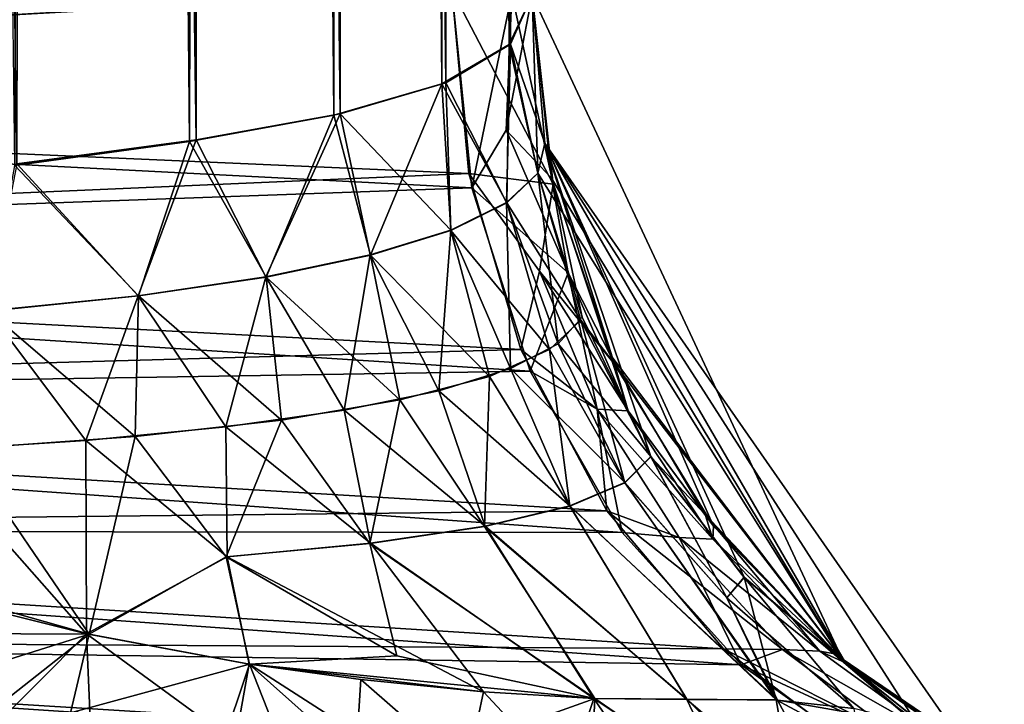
# Model space of a CAD drawing. Header units: millimetres. Extents: x 0 to 12.2, y -14.5 to 4.
# Tile 29 of 98: x 11.141 to 11.2544, y -11.9851 to -11.9062. Entities that reach past the tile are written whole.
import ezdxf

# ---------------------------------------------------------------- set-up
doc = ezdxf.new("R2010")
doc.units = ezdxf.units.MM
doc.header["$LTSCALE"] = 65.185185
for name, color, linetype in [('102', 7, 'CONTINUOUS'), ('103', 7, 'CONTINUOUS'), ('110', 7, 'CONTINUOUS'), ('80', 7, 'CONTINUOUS'), ('81', 7, 'CONTINUOUS'), ('83', 7, 'CONTINUOUS'), ('85', 7, 'CONTINUOUS'), ('90', 7, 'CONTINUOUS'), ('91', 7, 'CONTINUOUS'), ('92', 7, 'CONTINUOUS'), ('94', 7, 'CONTINUOUS'), ('98', 7, 'CONTINUOUS'), ('99', 7, 'CONTINUOUS')]:
    doc.layers.add(name, color=color, linetype=linetype)

msp = doc.modelspace()

# ---------------------------------------------------------------- linework, layer by layer
at = {"layer": '102', "linetype": 'Continuous'}
for points in [[(11.19076, -11.90279, 2.23013), (11.19766, -11.90327, 2.25062), (11.2024, -11.9252, 2.27211), (11.19076, -11.90279, 2.23013)], [(11.19271, -11.92395, 2.22889), (11.19076, -11.90279, 2.23013), (11.2024, -11.9252, 2.27211), (11.19271, -11.92395, 2.22889)], [(11.19766, -11.90327, 2.25062), (11.2, -11.90343, 2.27211), (11.2024, -11.9252, 2.27211), (11.19766, -11.90327, 2.25062)], [(11.1987, -11.94424, 2.22579), (11.19271, -11.92395, 2.22889), (11.20083, -11.93522, 2.24182), (11.1987, -11.94424, 2.22579)], [(11.20083, -11.93522, 2.24182), (11.19271, -11.92395, 2.22889), (11.2024, -11.9252, 2.27211), (11.20083, -11.93522, 2.24182)], [(11.20947, -11.94592, 2.27211), (11.20083, -11.93522, 2.24182), (11.2024, -11.9252, 2.27211), (11.20947, -11.94592, 2.27211)], [(11.20748, -11.95113, 2.23968), (11.1987, -11.94424, 2.22579), (11.20083, -11.93522, 2.24182), (11.20748, -11.95113, 2.23968)], [(11.20748, -11.95113, 2.23968), (11.20083, -11.93522, 2.24182), (11.21105, -11.95131, 2.25573), (11.20748, -11.95113, 2.23968)], [(11.21105, -11.95131, 2.25573), (11.20083, -11.93522, 2.24182), (11.20947, -11.94592, 2.27211), (11.21105, -11.95131, 2.25573)], [(11.20859, -11.96282, 2.22092), (11.1987, -11.94424, 2.22579), (11.20748, -11.95113, 2.23968), (11.20859, -11.96282, 2.22092)], [(11.22089, -11.9646, 2.27211), (11.21105, -11.95131, 2.25573), (11.20947, -11.94592, 2.27211), (11.22089, -11.9646, 2.27211)], [(11.21692, -11.96592, 2.23672), (11.20859, -11.96282, 2.22092), (11.20748, -11.95113, 2.23968), (11.21692, -11.96592, 2.23672)], [(11.21692, -11.96592, 2.23672), (11.20748, -11.95113, 2.23968), (11.22081, -11.96609, 2.25424), (11.21692, -11.96592, 2.23672)], [(11.22081, -11.96609, 2.25424), (11.20748, -11.95113, 2.23968), (11.21105, -11.95131, 2.25573), (11.22081, -11.96609, 2.25424)], [(11.22081, -11.96609, 2.25424), (11.21105, -11.95131, 2.25573), (11.22089, -11.9646, 2.27211), (11.22081, -11.96609, 2.25424)], [(11.22205, -11.97874, 2.21443), (11.20859, -11.96282, 2.22092), (11.22884, -11.97881, 2.23304), (11.22205, -11.97874, 2.21443)], [(11.22884, -11.97881, 2.23304), (11.20859, -11.96282, 2.22092), (11.21692, -11.96592, 2.23672), (11.22884, -11.97881, 2.23304)], [(11.2361, -11.98036, 2.27211), (11.22081, -11.96609, 2.25424), (11.22089, -11.9646, 2.27211), (11.2361, -11.98036, 2.27211)], [(11.22884, -11.97881, 2.23304), (11.21692, -11.96592, 2.23672), (11.23312, -11.97899, 2.25239), (11.22884, -11.97881, 2.23304)], [(11.23312, -11.97899, 2.25239), (11.21692, -11.96592, 2.23672), (11.22081, -11.96609, 2.25424), (11.23312, -11.97899, 2.25239)], [(11.23312, -11.97899, 2.25239), (11.22081, -11.96609, 2.25424), (11.2361, -11.98036, 2.27211), (11.23312, -11.97899, 2.25239)], [(11.23861, -11.9912, 2.20657), (11.22205, -11.97874, 2.21443), (11.24266, -11.9892, 2.22883), (11.23861, -11.9912, 2.20657)], [(11.24266, -11.9892, 2.22883), (11.22205, -11.97874, 2.21443), (11.22884, -11.97881, 2.23304), (11.24266, -11.9892, 2.22883)], [(11.24266, -11.9892, 2.22883), (11.22884, -11.97881, 2.23304), (11.2474, -11.98938, 2.25026), (11.24266, -11.9892, 2.22883)], [(11.2474, -11.98938, 2.25026), (11.22884, -11.97881, 2.23304), (11.23312, -11.97899, 2.25239), (11.2474, -11.98938, 2.25026)], [(11.2474, -11.98938, 2.25026), (11.23312, -11.97899, 2.25239), (11.2361, -11.98036, 2.27211), (11.2474, -11.98938, 2.25026)], [(11.25438, -11.99242, 2.27211), (11.2474, -11.98938, 2.25026), (11.2361, -11.98036, 2.27211), (11.25438, -11.99242, 2.27211)]]:
    msp.add_3dface(points, dxfattribs=at)
at = {"layer": '103', "linetype": 'Continuous'}
for points in [[(11.2, -11.90343, 5.29235), (11.20146, -11.92045, 5.29235), (11.2, -11.90343, 3.78223), (11.2, -11.90343, 5.29235)], [(11.20146, -11.92045, 5.29235), (11.2, -11.90343, 2.27211), (11.2, -11.90343, 3.78223), (11.20146, -11.92045, 5.29235)], [(11.2, -11.90343, 2.27211), (11.20146, -11.92045, 5.29235), (11.2024, -11.9252, 2.27211), (11.2, -11.90343, 2.27211)], [(11.20146, -11.92045, 5.29235), (11.24978, -11.98991, 5.29235), (11.2361, -11.98036, 2.27211), (11.20146, -11.92045, 5.29235)], [(11.20146, -11.92045, 5.29235), (11.2361, -11.98036, 2.27211), (11.22089, -11.9646, 2.27211), (11.20146, -11.92045, 5.29235)], [(11.20146, -11.92045, 5.29235), (11.22089, -11.9646, 2.27211), (11.20947, -11.94592, 2.27211), (11.20146, -11.92045, 5.29235)], [(11.20146, -11.92045, 5.29235), (11.20947, -11.94592, 2.27211), (11.2024, -11.9252, 2.27211), (11.20146, -11.92045, 5.29235)], [(11.24978, -11.98991, 5.29235), (11.25438, -11.99242, 2.27211), (11.2361, -11.98036, 2.27211), (11.24978, -11.98991, 5.29235)]]:
    msp.add_3dface(points, dxfattribs=at)
at = {"layer": '110', "linetype": 'Continuous'}
for points in [[(11.14265, -10.22056, -4.87125), (11.14043, -11.92303, -5.4493), (11.11924, -10.21404, -4.89056), (11.14265, -10.22056, -4.87125)], [(11.16054, -11.92029, -5.42397), (11.14043, -11.92303, -5.4493), (11.14265, -10.22056, -4.87125), (11.16054, -11.92029, -5.42397)], [(11.16262, -10.22818, -4.84875), (11.16054, -11.92029, -5.42397), (11.14265, -10.22056, -4.87125), (11.16262, -10.22818, -4.84875)], [(11.17714, -11.91724, -5.39504), (11.16054, -11.92029, -5.42397), (11.16262, -10.22818, -4.84875), (11.17714, -11.91724, -5.39504)], [(11.17867, -10.23668, -4.82359), (11.17714, -11.91724, -5.39504), (11.16262, -10.22818, -4.84875), (11.17867, -10.23668, -4.82359)], [(11.18959, -11.91361, -5.36302), (11.17714, -11.91724, -5.39504), (11.17867, -10.23668, -4.82359), (11.18959, -11.91361, -5.36302)], [(11.19043, -10.24589, -4.79638), (11.18959, -11.91361, -5.36302), (11.17867, -10.23668, -4.82359), (11.19043, -10.24589, -4.79638)], [(11.19734, -11.90909, -5.32856), (11.18959, -11.91361, -5.36302), (11.19043, -10.24589, -4.79638), (11.19734, -11.90909, -5.32856)], [(11.19759, -10.25556, -4.76777), (11.19734, -11.90909, -5.32856), (11.19043, -10.24589, -4.79638), (11.19759, -10.25556, -4.76777)], [(11.2, -10.26547, -4.73846), (11.19734, -11.90909, -5.32856), (11.19759, -10.25556, -4.76777), (11.2, -10.26547, -4.73846)], [(11.2, -11.90343, -5.29235), (11.19734, -11.90909, -5.32856), (11.2, -10.26547, -4.73846), (11.2, -11.90343, -5.29235)]]:
    msp.add_3dface(points, dxfattribs=at)
at = {"layer": '80', "linetype": 'Continuous'}
for points in [[(11.14896, -11.97704, -5.48795), (11.1018, -11.97682, -5.51706), (11.11346, -11.96702, -5.50209), (11.14896, -11.97704, -5.48795)], [(11.1018, -11.97682, -5.51706), (11.14896, -11.97704, -5.48795), (11.1112, -11.98895, -5.52261), (11.1018, -11.97682, -5.51706)], [(11.14896, -11.97704, -5.48795), (11.12793, -11.99363, -5.51938), (11.1112, -11.98895, -5.52261), (11.14896, -11.97704, -5.48795)], [(11.14896, -11.97704, -5.48795), (11.14681, -11.98609, -5.502), (11.12793, -11.99363, -5.51938), (11.14896, -11.97704, -5.48795)], [(11.16744, -11.98049, -5.47548), (11.14681, -11.98609, -5.502), (11.14896, -11.97704, -5.48795), (11.16744, -11.98049, -5.47548)], [(11.14681, -11.98609, -5.502), (11.16744, -11.98049, -5.47548), (11.16081, -12.00036, -5.50653), (11.14681, -11.98609, -5.502)], [(11.16744, -11.98049, -5.47548), (11.17614, -12.00264, -5.49717), (11.16081, -12.00036, -5.50653), (11.16744, -11.98049, -5.47548)], [(11.1856, -11.99217, -5.47588), (11.16744, -11.98049, -5.47548), (11.20723, -11.98446, -5.42853), (11.1856, -11.99217, -5.47588)], [(11.16744, -11.98049, -5.47548), (11.1856, -11.99217, -5.47588), (11.17614, -12.00264, -5.49717), (11.16744, -11.98049, -5.47548)], [(11.20677, -11.99411, -5.45228), (11.1856, -11.99217, -5.47588), (11.20723, -11.98446, -5.42853), (11.20677, -11.99411, -5.45228)], [(11.24046, -12.00737, -5.4138), (11.20677, -11.99411, -5.45228), (11.20723, -11.98446, -5.42853), (11.24046, -12.00737, -5.4138)], [(11.21782, -11.98455, -5.4071), (11.24046, -12.00737, -5.4138), (11.20723, -11.98446, -5.42853), (11.21782, -11.98455, -5.4071)]]:
    msp.add_3dface(points, dxfattribs=at)
at = {"layer": '81', "linetype": 'Continuous'}
for points in [[(11.2, -11.90343, -5.29235), (11.20067, -11.92393, -5.31867), (11.19734, -11.90909, -5.32856), (11.2, -11.90343, -5.29235)], [(11.23583, -11.98012, -5.29235), (11.20067, -11.92393, -5.31867), (11.2, -11.90343, -5.29235), (11.23583, -11.98012, -5.29235)], [(11.19734, -11.90909, -5.32856), (11.19707, -11.92735, -5.3448), (11.18959, -11.91361, -5.36302), (11.19734, -11.90909, -5.32856)], [(11.20067, -11.92393, -5.31867), (11.19707, -11.92735, -5.3448), (11.19734, -11.90909, -5.32856), (11.20067, -11.92393, -5.31867)], [(11.18959, -11.91361, -5.36302), (11.18138, -11.93338, -5.3951), (11.17714, -11.91724, -5.39504), (11.18959, -11.91361, -5.36302)], [(11.19064, -11.93051, -5.37039), (11.18138, -11.93338, -5.3951), (11.18959, -11.91361, -5.36302), (11.19064, -11.93051, -5.37039)], [(11.19707, -11.92735, -5.3448), (11.19064, -11.93051, -5.37039), (11.18959, -11.91361, -5.36302), (11.19707, -11.92735, -5.3448)], [(11.17714, -11.91724, -5.39504), (11.16935, -11.93591, -5.41856), (11.16054, -11.92029, -5.42397), (11.17714, -11.91724, -5.39504)], [(11.18138, -11.93338, -5.3951), (11.16935, -11.93591, -5.41856), (11.17714, -11.91724, -5.39504), (11.18138, -11.93338, -5.3951)], [(11.16054, -11.92029, -5.42397), (11.15464, -11.93806, -5.44039), (11.14043, -11.92303, -5.4493), (11.16054, -11.92029, -5.42397)], [(11.16935, -11.93591, -5.41856), (11.15464, -11.93806, -5.44039), (11.16054, -11.92029, -5.42397), (11.16935, -11.93591, -5.41856)], [(11.15464, -11.93806, -5.44039), (11.13738, -11.93981, -5.46021), (11.14043, -11.92303, -5.4493), (11.15464, -11.93806, -5.44039)], [(11.19707, -11.92735, -5.3448), (11.20067, -11.92393, -5.31867), (11.2056, -11.94088, -5.32097), (11.19707, -11.92735, -5.3448)], [(11.20067, -11.92393, -5.31867), (11.23583, -11.98012, -5.29235), (11.2056, -11.94088, -5.32097), (11.20067, -11.92393, -5.31867)], [(11.19064, -11.93051, -5.37039), (11.19707, -11.92735, -5.3448), (11.20201, -11.94426, -5.34948), (11.19064, -11.93051, -5.37039)], [(11.20201, -11.94426, -5.34948), (11.19707, -11.92735, -5.3448), (11.2056, -11.94088, -5.32097), (11.20201, -11.94426, -5.34948)], [(11.18138, -11.93338, -5.3951), (11.19064, -11.93051, -5.37039), (11.19507, -11.94734, -5.37748), (11.18138, -11.93338, -5.3951)], [(11.19507, -11.94734, -5.37748), (11.19064, -11.93051, -5.37039), (11.20201, -11.94426, -5.34948), (11.19507, -11.94734, -5.37748)], [(11.16935, -11.93591, -5.41856), (11.18138, -11.93338, -5.3951), (11.18475, -11.95006, -5.40451), (11.16935, -11.93591, -5.41856)], [(11.18475, -11.95006, -5.40451), (11.18138, -11.93338, -5.3951), (11.19507, -11.94734, -5.37748), (11.18475, -11.95006, -5.40451)], [(11.15464, -11.93806, -5.44039), (11.16935, -11.93591, -5.41856), (11.17112, -11.95238, -5.43007), (11.15464, -11.93806, -5.44039)], [(11.17112, -11.95238, -5.43007), (11.16935, -11.93591, -5.41856), (11.18475, -11.95006, -5.40451), (11.17112, -11.95238, -5.43007)], [(11.13738, -11.93981, -5.46021), (11.15464, -11.93806, -5.44039), (11.15427, -11.95427, -5.45368), (11.13738, -11.93981, -5.46021)], [(11.15427, -11.95427, -5.45368), (11.15464, -11.93806, -5.44039), (11.17112, -11.95238, -5.43007), (11.15427, -11.95427, -5.45368)], [(11.13438, -11.9557, -5.47481), (11.13738, -11.93981, -5.46021), (11.15427, -11.95427, -5.45368), (11.13438, -11.9557, -5.47481)], [(11.20201, -11.94426, -5.34948), (11.2056, -11.94088, -5.32097), (11.21069, -11.9596, -5.35026), (11.20201, -11.94426, -5.34948)], [(11.2056, -11.94088, -5.32097), (11.23583, -11.98012, -5.29235), (11.21368, -11.95661, -5.32128), (11.2056, -11.94088, -5.32097)], [(11.21069, -11.9596, -5.35026), (11.2056, -11.94088, -5.32097), (11.21368, -11.95661, -5.32128), (11.21069, -11.9596, -5.35026)], [(11.19507, -11.94734, -5.37748), (11.20201, -11.94426, -5.34948), (11.20432, -11.96228, -5.37887), (11.19507, -11.94734, -5.37748)], [(11.20432, -11.96228, -5.37887), (11.20201, -11.94426, -5.34948), (11.21069, -11.9596, -5.35026), (11.20432, -11.96228, -5.37887)], [(11.18475, -11.95006, -5.40451), (11.19507, -11.94734, -5.37748), (11.19452, -11.96462, -5.40665), (11.18475, -11.95006, -5.40451)], [(11.19452, -11.96462, -5.40665), (11.19507, -11.94734, -5.37748), (11.20432, -11.96228, -5.37887), (11.19452, -11.96462, -5.40665)], [(11.17112, -11.95238, -5.43007), (11.18475, -11.95006, -5.40451), (11.18131, -11.96658, -5.43313), (11.17112, -11.95238, -5.43007)], [(11.18131, -11.96658, -5.43313), (11.18475, -11.95006, -5.40451), (11.19452, -11.96462, -5.40665), (11.18131, -11.96658, -5.43313)], [(11.15427, -11.95427, -5.45368), (11.17112, -11.95238, -5.43007), (11.16475, -11.96815, -5.4578), (11.15427, -11.95427, -5.45368)], [(11.16475, -11.96815, -5.4578), (11.17112, -11.95238, -5.43007), (11.18131, -11.96658, -5.43313), (11.16475, -11.96815, -5.4578)], [(11.13438, -11.9557, -5.47481), (11.15427, -11.95427, -5.45368), (11.14896, -11.97704, -5.48795), (11.13438, -11.9557, -5.47481)], [(11.14896, -11.97704, -5.48795), (11.15427, -11.95427, -5.45368), (11.16475, -11.96815, -5.4578), (11.14896, -11.97704, -5.48795)], [(11.11346, -11.96702, -5.50209), (11.13438, -11.9557, -5.47481), (11.14896, -11.97704, -5.48795), (11.11346, -11.96702, -5.50209)], [(11.21069, -11.9596, -5.35026), (11.21368, -11.95661, -5.32128), (11.22242, -11.97286, -5.34739), (11.21069, -11.9596, -5.35026)], [(11.21368, -11.95661, -5.32128), (11.23583, -11.98012, -5.29235), (11.22443, -11.9705, -5.31979), (11.21368, -11.95661, -5.32128)], [(11.22242, -11.97286, -5.34739), (11.21368, -11.95661, -5.32128), (11.22443, -11.9705, -5.31979), (11.22242, -11.97286, -5.34739)], [(11.20432, -11.96228, -5.37887), (11.21069, -11.9596, -5.35026), (11.22824, -11.98464, -5.37965), (11.20432, -11.96228, -5.37887)], [(11.22824, -11.98464, -5.37965), (11.21069, -11.9596, -5.35026), (11.22242, -11.97286, -5.34739), (11.22824, -11.98464, -5.37965)], [(11.19452, -11.96462, -5.40665), (11.20432, -11.96228, -5.37887), (11.21782, -11.98455, -5.4071), (11.19452, -11.96462, -5.40665)], [(11.21782, -11.98455, -5.4071), (11.20432, -11.96228, -5.37887), (11.22824, -11.98464, -5.37965), (11.21782, -11.98455, -5.4071)], [(11.18131, -11.96658, -5.43313), (11.19452, -11.96462, -5.40665), (11.20723, -11.98446, -5.42853), (11.18131, -11.96658, -5.43313)], [(11.20723, -11.98446, -5.42853), (11.19452, -11.96462, -5.40665), (11.21782, -11.98455, -5.4071), (11.20723, -11.98446, -5.42853)], [(11.16475, -11.96815, -5.4578), (11.18131, -11.96658, -5.43313), (11.1844, -11.97955, -5.45246), (11.16475, -11.96815, -5.4578)], [(11.1844, -11.97955, -5.45246), (11.18131, -11.96658, -5.43313), (11.20723, -11.98446, -5.42853), (11.1844, -11.97955, -5.45246)], [(11.16744, -11.98049, -5.47548), (11.14896, -11.97704, -5.48795), (11.16475, -11.96815, -5.4578), (11.16744, -11.98049, -5.47548)], [(11.16744, -11.98049, -5.47548), (11.16475, -11.96815, -5.4578), (11.1844, -11.97955, -5.45246), (11.16744, -11.98049, -5.47548)], [(11.22242, -11.97286, -5.34739), (11.22443, -11.9705, -5.31979), (11.23705, -11.98561, -5.35129), (11.22242, -11.97286, -5.34739)], [(11.22443, -11.9705, -5.31979), (11.23583, -11.98012, -5.29235), (11.24422, -11.98741, -5.32215), (11.22443, -11.9705, -5.31979)], [(11.23705, -11.98561, -5.35129), (11.22443, -11.9705, -5.31979), (11.24422, -11.98741, -5.32215), (11.23705, -11.98561, -5.35129)], [(11.22824, -11.98464, -5.37965), (11.22242, -11.97286, -5.34739), (11.23705, -11.98561, -5.35129), (11.22824, -11.98464, -5.37965)], [(11.20723, -11.98446, -5.42853), (11.16744, -11.98049, -5.47548), (11.1844, -11.97955, -5.45246), (11.20723, -11.98446, -5.42853)], [(11.24422, -11.98741, -5.32215), (11.23583, -11.98012, -5.29235), (11.24978, -11.98991, -5.29235), (11.24422, -11.98741, -5.32215)]]:
    msp.add_3dface(points, dxfattribs=at)
at = {"layer": '83', "linetype": 'Continuous'}
for points in [[(11.24046, -12.00737, -5.4138), (11.21782, -11.98455, -5.4071), (11.22824, -11.98464, -5.37965), (11.24046, -12.00737, -5.4138)], [(11.24046, -12.00737, -5.4138), (11.22824, -11.98464, -5.37965), (11.23705, -11.98561, -5.35129), (11.24046, -12.00737, -5.4138)]]:
    msp.add_3dface(points, dxfattribs=at)
at = {"layer": '85', "linetype": 'Continuous'}
for points in [[(11.23583, -11.98012, -5.29235), (11.2, -11.90343, -5.29235), (11.20224, -11.92448, -2.27211), (11.23583, -11.98012, -5.29235)], [(11.20224, -11.92448, -2.27211), (11.2, -11.90343, -5.29235), (11.2, -11.90343, -3.78223), (11.20224, -11.92448, -2.27211)], [(11.2, -11.90343, -2.27211), (11.20224, -11.92448, -2.27211), (11.2, -11.90343, -3.78223), (11.2, -11.90343, -2.27211)], [(11.20895, -11.94479, -2.27211), (11.23583, -11.98012, -5.29235), (11.20224, -11.92448, -2.27211), (11.20895, -11.94479, -2.27211)], [(11.21996, -11.96337, -2.27211), (11.23583, -11.98012, -5.29235), (11.20895, -11.94479, -2.27211), (11.21996, -11.96337, -2.27211)], [(11.23486, -11.9793, -2.27211), (11.23583, -11.98012, -5.29235), (11.21996, -11.96337, -2.27211), (11.23486, -11.9793, -2.27211)], [(11.25313, -11.99177, -2.27211), (11.23583, -11.98012, -5.29235), (11.23486, -11.9793, -2.27211), (11.25313, -11.99177, -2.27211)], [(11.24978, -11.98991, -5.29235), (11.23583, -11.98012, -5.29235), (11.25313, -11.99177, -2.27211), (11.24978, -11.98991, -5.29235)]]:
    msp.add_3dface(points, dxfattribs=at)
at = {"layer": '90', "linetype": 'Continuous'}
for points in [[(11.21782, -11.98456, 5.40711), (11.2299, -11.99486, 5.41078), (11.22811, -11.98463, 5.38004), (11.21782, -11.98456, 5.40711)], [(11.22811, -11.98463, 5.38004), (11.24918, -11.99589, 5.35505), (11.24438, -11.98747, 5.32144), (11.22811, -11.98463, 5.38004)], [(11.24918, -11.99589, 5.35505), (11.22811, -11.98463, 5.38004), (11.2299, -11.99486, 5.41078), (11.24918, -11.99589, 5.35505)]]:
    msp.add_3dface(points, dxfattribs=at)
at = {"layer": '91', "linetype": 'Continuous'}
for points in [[(11.19749, -11.90904, 5.3276), (11.20146, -11.92045, 5.29235), (11.2, -11.90343, 5.29235), (11.19749, -11.90904, 5.3276)], [(11.19004, -11.91351, 5.36155), (11.19706, -11.92732, 5.34481), (11.19749, -11.90904, 5.3276), (11.19004, -11.91351, 5.36155)], [(11.19706, -11.92732, 5.34481), (11.20066, -11.92391, 5.31868), (11.19749, -11.90904, 5.3276), (11.19706, -11.92732, 5.34481)], [(11.20066, -11.92391, 5.31868), (11.20146, -11.92045, 5.29235), (11.19749, -11.90904, 5.3276), (11.20066, -11.92391, 5.31868)], [(11.17788, -11.91708, 5.39349), (11.19062, -11.93048, 5.37041), (11.19004, -11.91351, 5.36155), (11.17788, -11.91708, 5.39349)], [(11.19062, -11.93048, 5.37041), (11.19706, -11.92732, 5.34481), (11.19004, -11.91351, 5.36155), (11.19062, -11.93048, 5.37041)], [(11.16129, -11.92009, 5.42283), (11.16933, -11.93588, 5.41858), (11.17788, -11.91708, 5.39349), (11.16129, -11.92009, 5.42283)], [(11.16933, -11.93588, 5.41858), (11.18136, -11.93335, 5.39512), (11.17788, -11.91708, 5.39349), (11.16933, -11.93588, 5.41858)], [(11.18136, -11.93335, 5.39512), (11.19062, -11.93048, 5.37041), (11.17788, -11.91708, 5.39349), (11.18136, -11.93335, 5.39512)], [(11.14065, -11.92284, 5.44902), (11.15461, -11.93804, 5.44041), (11.16129, -11.92009, 5.42283), (11.14065, -11.92284, 5.44902)], [(11.15461, -11.93804, 5.44041), (11.16933, -11.93588, 5.41858), (11.16129, -11.92009, 5.42283), (11.15461, -11.93804, 5.44041)], [(11.20577, -11.9405, 5.31811), (11.20146, -11.92045, 5.29235), (11.20066, -11.92391, 5.31868), (11.20577, -11.9405, 5.31811)], [(11.24438, -11.98747, 5.32144), (11.24978, -11.98991, 5.29235), (11.20146, -11.92045, 5.29235), (11.24438, -11.98747, 5.32144)], [(11.24438, -11.98747, 5.32144), (11.20146, -11.92045, 5.29235), (11.22442, -11.97049, 5.3198), (11.24438, -11.98747, 5.32144)], [(11.22442, -11.97049, 5.3198), (11.20146, -11.92045, 5.29235), (11.21367, -11.95659, 5.32125), (11.22442, -11.97049, 5.3198)], [(11.21367, -11.95659, 5.32125), (11.20146, -11.92045, 5.29235), (11.20577, -11.9405, 5.31811), (11.21367, -11.95659, 5.32125)], [(11.13736, -11.93978, 5.46021), (11.15461, -11.93804, 5.44041), (11.14065, -11.92284, 5.44902), (11.13736, -11.93978, 5.46021)], [(11.19706, -11.92732, 5.34481), (11.20299, -11.94359, 5.34382), (11.20066, -11.92391, 5.31868), (11.19706, -11.92732, 5.34481)], [(11.20299, -11.94359, 5.34382), (11.20577, -11.9405, 5.31811), (11.20066, -11.92391, 5.31868), (11.20299, -11.94359, 5.34382)], [(11.19062, -11.93048, 5.37041), (11.19749, -11.94643, 5.36918), (11.19706, -11.92732, 5.34481), (11.19062, -11.93048, 5.37041)], [(11.19749, -11.94643, 5.36918), (11.20299, -11.94359, 5.34382), (11.19706, -11.92732, 5.34481), (11.19749, -11.94643, 5.36918)], [(11.18136, -11.93335, 5.39512), (11.18926, -11.949, 5.39386), (11.19062, -11.93048, 5.37041), (11.18136, -11.93335, 5.39512)], [(11.18926, -11.949, 5.39386), (11.19749, -11.94643, 5.36918), (11.19062, -11.93048, 5.37041), (11.18926, -11.949, 5.39386)], [(11.16933, -11.93588, 5.41858), (11.17833, -11.95125, 5.41752), (11.18136, -11.93335, 5.39512), (11.16933, -11.93588, 5.41858)], [(11.17833, -11.95125, 5.41752), (11.18926, -11.949, 5.39386), (11.18136, -11.93335, 5.39512), (11.17833, -11.95125, 5.41752)], [(11.15461, -11.93804, 5.44041), (11.16473, -11.95317, 5.43979), (11.16933, -11.93588, 5.41858), (11.15461, -11.93804, 5.44041)], [(11.16473, -11.95317, 5.43979), (11.17833, -11.95125, 5.41752), (11.16933, -11.93588, 5.41858), (11.16473, -11.95317, 5.43979)], [(11.13736, -11.93978, 5.46021), (11.14858, -11.95473, 5.46032), (11.15461, -11.93804, 5.44041), (11.13736, -11.93978, 5.46021)], [(11.14858, -11.95473, 5.46032), (11.16473, -11.95317, 5.43979), (11.15461, -11.93804, 5.44041), (11.14858, -11.95473, 5.46032)], [(11.13004, -11.95591, 5.4787), (11.14858, -11.95473, 5.46032), (11.13736, -11.93978, 5.46021), (11.13004, -11.95591, 5.4787)], [(11.20299, -11.94359, 5.34382), (11.21367, -11.95659, 5.32125), (11.20577, -11.9405, 5.31811), (11.20299, -11.94359, 5.34382)], [(11.19749, -11.94643, 5.36918), (11.21069, -11.95958, 5.35019), (11.20299, -11.94359, 5.34382), (11.19749, -11.94643, 5.36918)], [(11.21069, -11.95958, 5.35019), (11.21367, -11.95659, 5.32125), (11.20299, -11.94359, 5.34382), (11.21069, -11.95958, 5.35019)], [(11.18926, -11.949, 5.39386), (11.20434, -11.96226, 5.37876), (11.19749, -11.94643, 5.36918), (11.18926, -11.949, 5.39386)], [(11.20434, -11.96226, 5.37876), (11.21069, -11.95958, 5.35019), (11.19749, -11.94643, 5.36918), (11.20434, -11.96226, 5.37876)], [(11.17833, -11.95125, 5.41752), (11.19457, -11.9646, 5.40652), (11.18926, -11.949, 5.39386), (11.17833, -11.95125, 5.41752)], [(11.19457, -11.9646, 5.40652), (11.20434, -11.96226, 5.37876), (11.18926, -11.949, 5.39386), (11.19457, -11.9646, 5.40652)], [(11.16473, -11.95317, 5.43979), (11.18139, -11.96656, 5.43297), (11.17833, -11.95125, 5.41752), (11.16473, -11.95317, 5.43979)], [(11.18139, -11.96656, 5.43297), (11.19457, -11.9646, 5.40652), (11.17833, -11.95125, 5.41752), (11.18139, -11.96656, 5.43297)], [(11.14858, -11.95473, 5.46032), (11.16488, -11.96813, 5.45761), (11.16473, -11.95317, 5.43979), (11.14858, -11.95473, 5.46032)], [(11.16488, -11.96813, 5.45761), (11.18139, -11.96656, 5.43297), (11.16473, -11.95317, 5.43979), (11.16488, -11.96813, 5.45761)], [(11.13004, -11.95591, 5.4787), (11.14867, -11.97699, 5.48812), (11.14858, -11.95473, 5.46032), (11.13004, -11.95591, 5.4787)], [(11.14867, -11.97699, 5.48812), (11.16488, -11.96813, 5.45761), (11.14858, -11.95473, 5.46032), (11.14867, -11.97699, 5.48812)], [(11.13125, -11.97267, 5.49638), (11.14867, -11.97699, 5.48812), (11.13004, -11.95591, 5.4787), (11.13125, -11.97267, 5.49638)], [(11.21069, -11.95958, 5.35019), (11.22241, -11.97286, 5.34741), (11.21367, -11.95659, 5.32125), (11.21069, -11.95958, 5.35019)], [(11.22241, -11.97286, 5.34741), (11.22442, -11.97049, 5.3198), (11.21367, -11.95659, 5.32125), (11.22241, -11.97286, 5.34741)], [(11.20434, -11.96226, 5.37876), (11.22811, -11.98463, 5.38004), (11.21069, -11.95958, 5.35019), (11.20434, -11.96226, 5.37876)], [(11.22811, -11.98463, 5.38004), (11.22241, -11.97286, 5.34741), (11.21069, -11.95958, 5.35019), (11.22811, -11.98463, 5.38004)], [(11.19457, -11.9646, 5.40652), (11.21782, -11.98456, 5.40711), (11.20434, -11.96226, 5.37876), (11.19457, -11.9646, 5.40652)], [(11.21782, -11.98456, 5.40711), (11.22811, -11.98463, 5.38004), (11.20434, -11.96226, 5.37876), (11.21782, -11.98456, 5.40711)], [(11.18139, -11.96656, 5.43297), (11.20712, -11.98446, 5.42873), (11.19457, -11.9646, 5.40652), (11.18139, -11.96656, 5.43297)], [(11.20712, -11.98446, 5.42873), (11.21782, -11.98456, 5.40711), (11.19457, -11.9646, 5.40652), (11.20712, -11.98446, 5.42873)], [(11.16488, -11.96813, 5.45761), (11.1944, -11.98368, 5.44777), (11.18139, -11.96656, 5.43297), (11.16488, -11.96813, 5.45761)], [(11.1944, -11.98368, 5.44777), (11.20712, -11.98446, 5.42873), (11.18139, -11.96656, 5.43297), (11.1944, -11.98368, 5.44777)], [(11.14867, -11.97699, 5.48812), (11.16741, -11.98049, 5.47551), (11.16488, -11.96813, 5.45761), (11.14867, -11.97699, 5.48812)], [(11.16741, -11.98049, 5.47551), (11.1944, -11.98368, 5.44777), (11.16488, -11.96813, 5.45761), (11.16741, -11.98049, 5.47551)], [(11.22241, -11.97286, 5.34741), (11.22811, -11.98463, 5.38004), (11.22442, -11.97049, 5.3198), (11.22241, -11.97286, 5.34741)], [(11.22811, -11.98463, 5.38004), (11.24438, -11.98747, 5.32144), (11.22442, -11.97049, 5.3198), (11.22811, -11.98463, 5.38004)], [(11.16741, -11.98049, 5.47551), (11.18025, -11.98225, 5.46397), (11.1944, -11.98368, 5.44777), (11.16741, -11.98049, 5.47551)]]:
    msp.add_3dface(points, dxfattribs=at)
at = {"layer": '92', "linetype": 'Continuous'}
for points in [[(11.14867, -11.97699, 5.48812), (11.13125, -11.97267, 5.49638), (11.13132, -11.99446, 5.51847), (11.14867, -11.97699, 5.48812)], [(11.14958, -11.99837, 5.51196), (11.14867, -11.97699, 5.48812), (11.13132, -11.99446, 5.51847), (11.14958, -11.99837, 5.51196)], [(11.16741, -11.98049, 5.47551), (11.14867, -11.97699, 5.48812), (11.1658, -11.98951, 5.4914), (11.16741, -11.98049, 5.47551)], [(11.1658, -11.98951, 5.4914), (11.14867, -11.97699, 5.48812), (11.14958, -11.99837, 5.51196), (11.1658, -11.98951, 5.4914)], [(11.17969, -11.99146, 5.48107), (11.16741, -11.98049, 5.47551), (11.1658, -11.98951, 5.4914), (11.17969, -11.99146, 5.48107)], [(11.18025, -11.98225, 5.46397), (11.16741, -11.98049, 5.47551), (11.17969, -11.99146, 5.48107), (11.18025, -11.98225, 5.46397)], [(11.19244, -11.9929, 5.46921), (11.18025, -11.98225, 5.46397), (11.17969, -11.99146, 5.48107), (11.19244, -11.9929, 5.46921)], [(11.1944, -11.98368, 5.44777), (11.18025, -11.98225, 5.46397), (11.19244, -11.9929, 5.46921), (11.1944, -11.98368, 5.44777)], [(11.20391, -11.99391, 5.45605), (11.1944, -11.98368, 5.44777), (11.19244, -11.9929, 5.46921), (11.20391, -11.99391, 5.45605)], [(11.20712, -11.98446, 5.42873), (11.1944, -11.98368, 5.44777), (11.20391, -11.99391, 5.45605), (11.20712, -11.98446, 5.42873)], [(11.21401, -11.99454, 5.44179), (11.20712, -11.98446, 5.42873), (11.20391, -11.99391, 5.45605), (11.21401, -11.99454, 5.44179)], [(11.21782, -11.98456, 5.40711), (11.20712, -11.98446, 5.42873), (11.22267, -11.99485, 5.42664), (11.21782, -11.98456, 5.40711)], [(11.22267, -11.99485, 5.42664), (11.20712, -11.98446, 5.42873), (11.21401, -11.99454, 5.44179), (11.22267, -11.99485, 5.42664)], [(11.2299, -11.99486, 5.41078), (11.21782, -11.98456, 5.40711), (11.22267, -11.99485, 5.42664), (11.2299, -11.99486, 5.41078)]]:
    msp.add_3dface(points, dxfattribs=at)
at = {"layer": '94', "linetype": 'Continuous'}
for points in [[(11.11943, -10.5728, 5.01174), (11.14065, -11.92284, 5.44902), (11.14278, -10.57933, 4.99243), (11.11943, -10.5728, 5.01174)], [(11.14065, -11.92284, 5.44902), (11.16129, -11.92009, 5.42283), (11.14278, -10.57933, 4.99243), (11.14065, -11.92284, 5.44902)], [(11.14278, -10.57933, 4.99243), (11.16129, -11.92009, 5.42283), (11.16271, -10.58694, 4.96994), (11.14278, -10.57933, 4.99243)], [(11.16129, -11.92009, 5.42283), (11.17788, -11.91708, 5.39349), (11.16271, -10.58694, 4.96994), (11.16129, -11.92009, 5.42283)], [(11.16271, -10.58694, 4.96994), (11.17788, -11.91708, 5.39349), (11.17873, -10.59544, 4.9448), (11.16271, -10.58694, 4.96994)], [(11.17788, -11.91708, 5.39349), (11.19004, -11.91351, 5.36155), (11.17873, -10.59544, 4.9448), (11.17788, -11.91708, 5.39349)], [(11.17873, -10.59544, 4.9448), (11.19004, -11.91351, 5.36155), (11.19045, -10.60463, 4.91761), (11.17873, -10.59544, 4.9448)], [(11.19004, -11.91351, 5.36155), (11.19749, -11.90904, 5.3276), (11.19045, -10.60463, 4.91761), (11.19004, -11.91351, 5.36155)], [(11.19045, -10.60463, 4.91761), (11.19749, -11.90904, 5.3276), (11.1976, -10.61429, 4.88904), (11.19045, -10.60463, 4.91761)], [(11.19749, -11.90904, 5.3276), (11.2, -11.90343, 5.29235), (11.1976, -10.61429, 4.88904), (11.19749, -11.90904, 5.3276)]]:
    msp.add_3dface(points, dxfattribs=at)
at = {"layer": '98', "linetype": 'Continuous'}
for points in [[(11.19766, -11.90327, -2.25062), (11.19076, -11.90279, -2.23013), (11.19305, -11.92562, -2.22871), (11.19766, -11.90327, -2.25062)], [(11.19702, -11.91898, -2.24311), (11.19766, -11.90327, -2.25062), (11.19305, -11.92562, -2.22871), (11.19702, -11.91898, -2.24311)], [(11.2, -11.90343, -2.27211), (11.19766, -11.90327, -2.25062), (11.19702, -11.91898, -2.24311), (11.2, -11.90343, -2.27211)], [(11.20224, -11.92448, -2.27211), (11.2, -11.90343, -2.27211), (11.19702, -11.91898, -2.24311), (11.20224, -11.92448, -2.27211)], [(11.20416, -11.93541, -2.25681), (11.19702, -11.91898, -2.24311), (11.19305, -11.92562, -2.22871), (11.20416, -11.93541, -2.25681)], [(11.20416, -11.93541, -2.25681), (11.20224, -11.92448, -2.27211), (11.19702, -11.91898, -2.24311), (11.20416, -11.93541, -2.25681)], [(11.20895, -11.94479, -2.27211), (11.20224, -11.92448, -2.27211), (11.20416, -11.93541, -2.25681), (11.20895, -11.94479, -2.27211)], [(11.19977, -11.94675, -2.22526), (11.20416, -11.93541, -2.25681), (11.19305, -11.92562, -2.22871), (11.19977, -11.94675, -2.22526)], [(11.20748, -11.95113, -2.23967), (11.20416, -11.93541, -2.25681), (11.19977, -11.94675, -2.22526), (11.20748, -11.95113, -2.23967)], [(11.21104, -11.95131, -2.25573), (11.20895, -11.94479, -2.27211), (11.20416, -11.93541, -2.25681), (11.21104, -11.95131, -2.25573)], [(11.20748, -11.95113, -2.23967), (11.21104, -11.95131, -2.25573), (11.20416, -11.93541, -2.25681), (11.20748, -11.95113, -2.23967)], [(11.21996, -11.96337, -2.27211), (11.20895, -11.94479, -2.27211), (11.21104, -11.95131, -2.25573), (11.21996, -11.96337, -2.27211)], [(11.21035, -11.96532, -2.22007), (11.20748, -11.95113, -2.23967), (11.19977, -11.94675, -2.22526), (11.21035, -11.96532, -2.22007)], [(11.22081, -11.96609, -2.25423), (11.21104, -11.95131, -2.25573), (11.20748, -11.95113, -2.23967), (11.22081, -11.96609, -2.25423)], [(11.21692, -11.96592, -2.23671), (11.22081, -11.96609, -2.25423), (11.20748, -11.95113, -2.23967), (11.21692, -11.96592, -2.23671)], [(11.21692, -11.96592, -2.23671), (11.20748, -11.95113, -2.23967), (11.21035, -11.96532, -2.22007), (11.21692, -11.96592, -2.23671)], [(11.22081, -11.96609, -2.25423), (11.21996, -11.96337, -2.27211), (11.21104, -11.95131, -2.25573), (11.22081, -11.96609, -2.25423)], [(11.23486, -11.9793, -2.27211), (11.21996, -11.96337, -2.27211), (11.23312, -11.97899, -2.25238), (11.23486, -11.9793, -2.27211)], [(11.23312, -11.97899, -2.25238), (11.21996, -11.96337, -2.27211), (11.22081, -11.96609, -2.25423), (11.23312, -11.97899, -2.25238)], [(11.22407, -11.98059, -2.21347), (11.21692, -11.96592, -2.23671), (11.21035, -11.96532, -2.22007), (11.22407, -11.98059, -2.21347)], [(11.23312, -11.97899, -2.25238), (11.22081, -11.96609, -2.25423), (11.21692, -11.96592, -2.23671), (11.23312, -11.97899, -2.25238)], [(11.22884, -11.97881, -2.23303), (11.23312, -11.97899, -2.25238), (11.21692, -11.96592, -2.23671), (11.22884, -11.97881, -2.23303)], [(11.22884, -11.97881, -2.23303), (11.21692, -11.96592, -2.23671), (11.22407, -11.98059, -2.21347), (11.22884, -11.97881, -2.23303)], [(11.24266, -11.9892, -2.22882), (11.22884, -11.97881, -2.23303), (11.22407, -11.98059, -2.21347), (11.24266, -11.9892, -2.22882)], [(11.2474, -11.98938, -2.25025), (11.23312, -11.97899, -2.25238), (11.22884, -11.97881, -2.23303), (11.2474, -11.98938, -2.25025)], [(11.24266, -11.9892, -2.22882), (11.2474, -11.98938, -2.25025), (11.22884, -11.97881, -2.23303), (11.24266, -11.9892, -2.22882)], [(11.2474, -11.98938, -2.25025), (11.23486, -11.9793, -2.27211), (11.23312, -11.97899, -2.25238), (11.2474, -11.98938, -2.25025)], [(11.25313, -11.99177, -2.27211), (11.23486, -11.9793, -2.27211), (11.2474, -11.98938, -2.25025), (11.25313, -11.99177, -2.27211)], [(11.24046, -11.99224, -2.20571), (11.24266, -11.9892, -2.22882), (11.22407, -11.98059, -2.21347), (11.24046, -11.99224, -2.20571)]]:
    msp.add_3dface(points, dxfattribs=at)
at = {"layer": '99', "linetype": 'Continuous'}
for points in [[(10.97964, -11.91461, 1.69511), (10.97796, -11.89544, 1.6959), (11.19076, -11.90279, 2.23013), (10.97964, -11.91461, 1.69511)], [(10.98075, -11.91465, -1.69838), (11.19076, -11.90279, -2.23013), (10.97906, -11.89548, -1.69917), (10.98075, -11.91465, -1.69838)], [(10.97964, -11.91461, 1.69511), (11.19076, -11.90279, 2.23013), (11.19271, -11.92395, 2.22889), (10.97964, -11.91461, 1.69511)], [(11.19305, -11.92562, -2.22871), (11.19076, -11.90279, -2.23013), (10.98075, -11.91465, -1.69838), (11.19305, -11.92562, -2.22871)], [(10.98475, -11.933, 1.69318), (10.97964, -11.91461, 1.69511), (11.19271, -11.92395, 2.22889), (10.98475, -11.933, 1.69318)], [(10.98586, -11.93305, -1.69644), (11.19305, -11.92562, -2.22871), (10.98075, -11.91465, -1.69838), (10.98586, -11.93305, -1.69644)], [(11.1987, -11.94424, 2.22579), (10.98475, -11.933, 1.69318), (11.19271, -11.92395, 2.22889), (11.1987, -11.94424, 2.22579)], [(11.19977, -11.94675, -2.22526), (11.19305, -11.92562, -2.22871), (10.98586, -11.93305, -1.69644), (11.19977, -11.94675, -2.22526)], [(10.99309, -11.95001, 1.69017), (10.98475, -11.933, 1.69318), (11.1987, -11.94424, 2.22579), (10.99309, -11.95001, 1.69017)], [(10.99421, -11.95006, -1.69342), (11.19977, -11.94675, -2.22526), (10.98586, -11.93305, -1.69644), (10.99421, -11.95006, -1.69342)], [(11.20859, -11.96282, 2.22092), (10.99309, -11.95001, 1.69017), (11.1987, -11.94424, 2.22579), (11.20859, -11.96282, 2.22092)], [(11.21035, -11.96532, -2.22007), (11.19977, -11.94675, -2.22526), (10.99421, -11.95006, -1.69342), (11.21035, -11.96532, -2.22007)], [(11.00437, -11.96502, 1.68619), (10.99309, -11.95001, 1.69017), (11.20859, -11.96282, 2.22092), (11.00437, -11.96502, 1.68619)], [(11.00549, -11.96507, -1.68944), (11.21035, -11.96532, -2.22007), (10.99421, -11.95006, -1.69342), (11.00549, -11.96507, -1.68944)], [(11.22205, -11.97874, 2.21443), (11.00437, -11.96502, 1.68619), (11.20859, -11.96282, 2.22092), (11.22205, -11.97874, 2.21443)], [(11.01816, -11.97746, 1.6814), (11.00437, -11.96502, 1.68619), (11.22205, -11.97874, 2.21443), (11.01816, -11.97746, 1.6814)], [(11.22407, -11.98059, -2.21347), (11.21035, -11.96532, -2.22007), (11.00549, -11.96507, -1.68944), (11.22407, -11.98059, -2.21347)], [(11.01928, -11.97752, -1.68463), (11.22407, -11.98059, -2.21347), (11.00549, -11.96507, -1.68944), (11.01928, -11.97752, -1.68463)], [(11.03397, -11.98689, 1.67596), (11.01816, -11.97746, 1.6814), (11.23861, -11.9912, 2.20657), (11.03397, -11.98689, 1.67596)], [(11.23861, -11.9912, 2.20657), (11.01816, -11.97746, 1.6814), (11.22205, -11.97874, 2.21443), (11.23861, -11.9912, 2.20657)], [(11.24046, -11.99224, -2.20571), (11.22407, -11.98059, -2.21347), (11.01928, -11.97752, -1.68463), (11.24046, -11.99224, -2.20571)], [(11.03509, -11.98694, -1.67918), (11.24046, -11.99224, -2.20571), (11.01928, -11.97752, -1.68463), (11.03509, -11.98694, -1.67918)]]:
    msp.add_3dface(points, dxfattribs=at)

doc.saveas('drawing.dxf')
